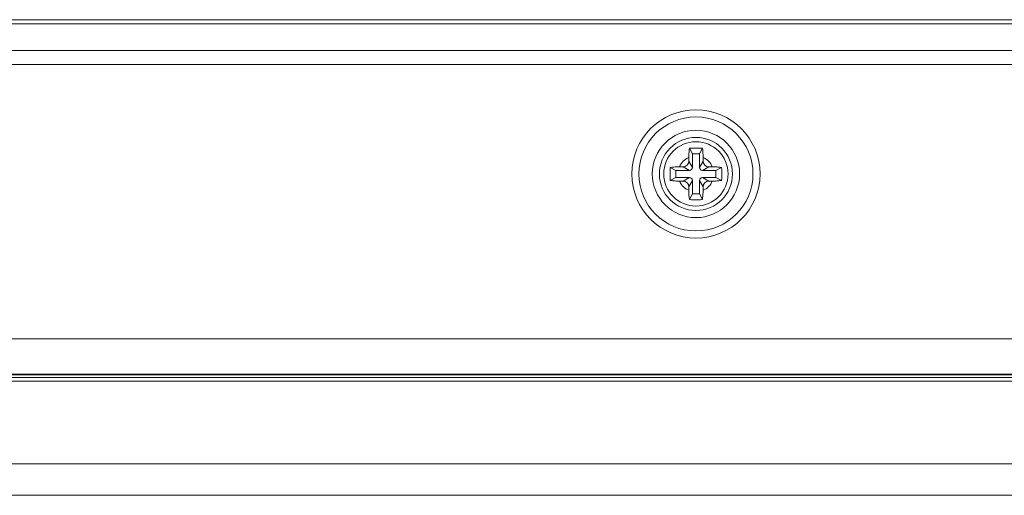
# Model space of a CAD drawing. Header units: millimetres. Extents: x 3925 to 5043, y -86 to 778.
# Tile 63 of 256: x 4286.31 to 4303.53, y -19.54 to -11.21. Entities that reach past the tile are written whole.
import ezdxf

# ---------------------------------------------------------------- set-up
doc = ezdxf.new("R2010")
doc.units = ezdxf.units.MM
doc.header["$LTSCALE"] = 46.255
for name, color, linetype in [('85-1A626G050DXF_CONTINUOUS_LINE', 7, 'CONTINUOUS'), ('H30K-IO-LABEDXF_CONTINUOUS_LINE', 7, 'CONTINUOUS'), ('H30K-REAR-CODXF_CONTINUOUS_LINE', 7, 'CONTINUOUS'), ('H30K-TOP-COVDXF_CONTINUOUS_LINE', 7, 'CONTINUOUS'), ('LABEL-IO-H30DXF_CONTINUOUS_LINE', 7, 'CONTINUOUS')]:
    doc.layers.add(name, color=color, linetype=linetype)

msp = doc.modelspace()

# ---------------------------------------------------------------- linework, layer by layer
at = {"layer": '85-1A626G050DXF_CONTINUOUS_LINE', "color": 7, "linetype": 'Continuous', "lineweight": 0}
for p, q in [((4298.0713, -13.5614), (4298.0215, -13.4618)), ((4298.0713, -13.5614), (4298.0713, -13.7989)), ((4298.1963, -13.5614), (4298.0713, -13.5614)), ((4298.1963, -13.5614), (4298.2462, -13.4618)), ((4298.1963, -13.7989), (4298.1963, -13.5614)), ((4298.0088, -13.625), (4298.0088, -13.6864)), ((4298.0713, -13.7989), (4298.0088, -13.6864)), ((4298.1963, -13.7989), (4298.2588, -13.6864)), ((4298.2588, -13.625), (4298.2588, -13.6864)), ((4297.7838, -13.8489), (4297.6842, -13.7991)), ((4297.7838, -13.8489), (4297.7838, -13.9739)), ((4298.0213, -13.8489), (4297.7838, -13.8489)), ((4297.8474, -13.7864), (4297.9088, -13.7864)), ((4298.0213, -13.8489), (4297.9088, -13.7864)), ((4298.2463, -13.8489), (4298.3588, -13.7864)), ((4298.4838, -13.8489), (4298.2463, -13.8489)), ((4298.4203, -13.7864), (4298.3588, -13.7864)), ((4298.4838, -13.8489), (4298.5835, -13.7991)), ((4298.4838, -13.9739), (4298.4838, -13.8489)), ((4297.7838, -13.9739), (4297.6842, -14.0237)), ((4297.7838, -13.9739), (4298.0213, -13.9739)), ((4297.8474, -14.0364), (4297.9088, -14.0364)), ((4298.0213, -13.9739), (4297.9088, -14.0364)), ((4298.0713, -14.0239), (4298.0088, -14.1364)), ((4298.0713, -14.0239), (4298.0713, -14.2614)), ((4298.1963, -14.0239), (4298.2588, -14.1364)), ((4298.1963, -14.2614), (4298.1963, -14.0239)), ((4298.2463, -13.9739), (4298.3588, -14.0364)), ((4298.2463, -13.9739), (4298.4838, -13.9739)), ((4298.4203, -14.0364), (4298.3588, -14.0364)), ((4298.4838, -13.9739), (4298.5835, -14.0237)), ((4298.0088, -14.1978), (4298.0088, -14.1364)), ((4298.0713, -14.2614), (4298.0215, -14.3611)), ((4298.0713, -14.2614), (4298.1963, -14.2614)), ((4298.1963, -14.2614), (4298.2462, -14.3611)), ((4298.2588, -14.1978), (4298.2588, -14.1364))]:
    msp.add_line(p, q, dxfattribs=at)
for points in [[(4298.0088, -13.625), (4298.0094, -13.5894), (4298.011, -13.5548), (4298.0136, -13.5218), (4298.0171, -13.4906), (4298.0215, -13.4618)], [(4298.0215, -13.4618), (4298.0535, -13.46), (4298.0856, -13.4588), (4298.1177, -13.4582), (4298.1499, -13.4582), (4298.1821, -13.4588), (4298.2142, -13.46), (4298.2462, -13.4618)], [(4298.2462, -13.4618), (4298.2516, -13.4982), (4298.2555, -13.5381), (4298.258, -13.5807), (4298.2588, -13.625)], [(4297.6806, -13.9114), (4297.681, -13.8737), (4297.6822, -13.8362), (4297.6842, -13.7991)], [(4297.6842, -14.0237), (4297.6822, -13.9866), (4297.681, -13.9492), (4297.6806, -13.9114)], [(4297.6842, -13.7991), (4297.6996, -13.7966), (4297.7156, -13.7943), (4297.7322, -13.7924), (4297.7499, -13.7906), (4297.7696, -13.789), (4297.7918, -13.7877), (4297.8176, -13.7868), (4297.8474, -13.7864)], [(4298.4203, -13.7864), (4298.4504, -13.7868), (4298.4763, -13.7878), (4298.4987, -13.7891), (4298.5183, -13.7906), (4298.536, -13.7924), (4298.5524, -13.7944), (4298.5682, -13.7966), (4298.5835, -13.7991)], [(4298.5835, -13.7991), (4298.5855, -13.8362), (4298.5867, -13.8737), (4298.5871, -13.9114)], [(4298.5871, -13.9114), (4298.5867, -13.9492), (4298.5855, -13.9866), (4298.5835, -14.0237)], [(4297.8474, -14.0364), (4297.8173, -14.036), (4297.7914, -14.0351), (4297.769, -14.0337), (4297.7494, -14.0322), (4297.7317, -14.0304), (4297.7153, -14.0285), (4297.6995, -14.0262), (4297.6842, -14.0237)], [(4298.5835, -14.0237), (4298.5681, -14.0263), (4298.5521, -14.0285), (4298.5355, -14.0305), (4298.5178, -14.0322), (4298.4981, -14.0338), (4298.4759, -14.0351), (4298.4501, -14.036), (4298.4203, -14.0364)], [(4298.0215, -14.3611), (4298.0161, -14.3246), (4298.0121, -14.2847), (4298.0097, -14.2421), (4298.0088, -14.1978)], [(4298.2588, -14.1978), (4298.2583, -14.2334), (4298.2567, -14.268), (4298.2541, -14.3011), (4298.2506, -14.3322), (4298.2462, -14.3611)], [(4298.2462, -14.3611), (4298.2142, -14.3629), (4298.1821, -14.3641), (4298.1499, -14.3646), (4298.1177, -14.3646), (4298.0856, -14.3641), (4298.0535, -14.3629), (4298.0215, -14.3611)]]:
    msp.add_lwpolyline(points, dxfattribs=at)
msp.add_circle((4298.1338, -13.9114), 0.5625, dxfattribs=at)
for centre, radius, start, end in [((4298.1338, -13.9114), 0.3125, 113.57818, 156.42182), ((4297.9088, -13.6864), 0.1, 270, 0), ((4298.1338, -13.9114), 0.3125, 23.57818, 66.42182), ((4298.3588, -13.6864), 0.1, 180, 270), ((4298.0213, -13.7989), 0.05, 270, 0), ((4298.2463, -13.7989), 0.05, 180, 270), ((4298.1338, -13.9114), 0.3125, 203.57818, 246.42182), ((4297.9088, -14.1364), 0.1, 0, 90), ((4298.0213, -14.0239), 0.05, 0, 90), ((4298.2463, -14.0239), 0.05, 90, 180), ((4298.1338, -13.9114), 0.3125, 293.57818, 336.42182), ((4298.3588, -14.1364), 0.1, 90, 180)]:
    msp.add_arc(centre, radius, start, end, dxfattribs=at)
at = {"layer": 'H30K-IO-LABEDXF_CONTINUOUS_LINE', "color": 7, "linetype": 'Continuous', "lineweight": 0}
msp.add_line((4263.4288, -11.2114), (4370.3388, -11.2114), dxfattribs=at)
at = {"layer": 'H30K-REAR-CODXF_CONTINUOUS_LINE', "color": 7, "linetype": 'Continuous', "lineweight": 0}
for p, q in [((4263.4288, -11.2864), (4370.3388, -11.2864)), ((4370.3388, -11.7506), (4263.4288, -11.7506)), ((4370.3388, -11.9987), (4263.4288, -11.9987)), ((4262.3727, -16.7962), (4371.2588, -16.7962)), ((4261.6131, -17.4165), (4371.2588, -17.4166))]:
    msp.add_line(p, q, dxfattribs=at)
for radius in [1.1215, 0.9974, 0.7635, 0.6394]:
    msp.add_circle((4298.1338, -13.9114), radius, dxfattribs=at)
at = {"layer": 'H30K-TOP-COVDXF_CONTINUOUS_LINE', "color": 7, "linetype": 'Continuous', "lineweight": 0}
for p, q in [((4250.0088, -17.5364), (4383.7588, -17.5364)), ((4381.8243, -17.4761), (4250.7297, -17.476)), ((4381.9887, -17.4264), (4251.8629, -17.4264)), ((4383.5807, -18.9876), (4250.187, -18.9876)), ((4382.9603, -19.5364), (4250.8074, -19.5364))]:
    msp.add_line(p, q, dxfattribs=at)
at = {"layer": 'LABEL-IO-H30DXF_CONTINUOUS_LINE', "color": 7, "linetype": 'Continuous', "lineweight": 0}
msp.add_line((4263.4288, -11.2114), (4370.3388, -11.2114), dxfattribs=at)

doc.saveas('drawing.dxf')
